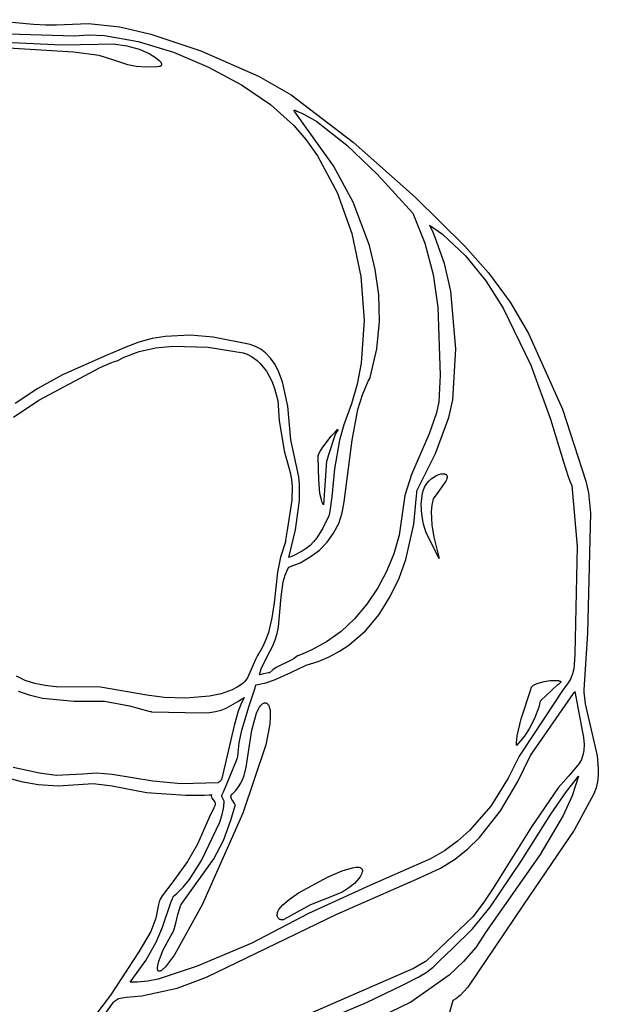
# Model space of a CAD drawing. Extents: x -74.1 to 10.8, y -36.7 to 44.6.
# Tile 80 of 199: x -59 to -56.6, y 13 to 17. Entities that reach past the tile are written whole.
import ezdxf

# ---------------------------------------------------------------- set-up
doc = ezdxf.new("R2010")
doc.units = 0

msp = doc.modelspace()

# ---------------------------------------------------------------- linework, layer by layer
at = {"layer": 'Layer 1', "color": 7, "linetype": 'CONTINUOUS'}
for p, q in [((-59.103985, 16.99981), (-58.902987, 16.98109)), ((-58.902987, 16.98109), (-58.853428, 16.978946)), ((-58.853428, 16.978946), (-58.809298, 16.97943)), ((-58.809298, 16.97943), (-58.67961, 16.984697)), ((-58.67961, 16.984697), (-58.552843, 16.970474)), ((-58.552843, 16.970474), (-58.426883, 16.940911)), ((-59.055485, 16.943676), (-58.738561, 16.933856)), ((-58.738561, 16.933856), (-58.679069, 16.937823)), ((-58.679069, 16.937823), (-58.61526, 16.935128)), ((-58.61526, 16.935128), (-58.478374, 16.911825)), ((-58.478374, 16.911825), (-58.335273, 16.8681)), ((-58.426883, 16.940911), (-58.224707, 16.874205)), ((-58.335273, 16.8681), (-58.193326, 16.808102)), ((-58.224707, 16.874205), (-57.991568, 16.771674)), ((-58.193326, 16.808102), (-58.059904, 16.735983)), ((-57.991568, 16.771674), (-57.859066, 16.695922)), ((-58.059904, 16.735983), (-57.942375, 16.655891)), ((-57.859066, 16.695922), (-57.607242, 16.503616)), ((-57.942375, 16.655891), (-57.848109, 16.571979)), ((-57.846582, 16.63248), (-57.846574, 16.632808)), ((-57.84654, 16.632107), (-57.846582, 16.63248)), ((-57.846574, 16.632808), (-57.846551, 16.632954)), ((-57.846551, 16.632954), (-57.846515, 16.633089)), ((-57.846449, 16.631688), (-57.84654, 16.632107)), ((-57.846515, 16.633089), (-57.846467, 16.633213)), ((-57.846467, 16.633213), (-57.846406, 16.633325)), ((-57.84612, 16.630714), (-57.846449, 16.631688)), ((-57.846406, 16.633325), (-57.846332, 16.633425)), ((-57.846332, 16.633425), (-57.846245, 16.633514)), ((-57.846245, 16.633514), (-57.846145, 16.633591)), ((-57.846145, 16.633591), (-57.846032, 16.633657)), ((-57.844892, 16.628222), (-57.84612, 16.630714)), ((-57.846032, 16.633657), (-57.845906, 16.633711)), ((-57.845906, 16.633711), (-57.845767, 16.633753)), ((-57.845767, 16.633753), (-57.845615, 16.633784)), ((-57.845615, 16.633784), (-57.845271, 16.63381)), ((-57.845271, 16.63381), (-57.844873, 16.633789)), ((-57.840262, 16.621103), (-57.844892, 16.628222)), ((-57.844873, 16.633789), (-57.843914, 16.633607)), ((-57.843914, 16.633607), (-57.842735, 16.633235)), ((-57.842735, 16.633235), (-57.839701, 16.63192)), ((-57.839701, 16.63192), (-57.835694, 16.629839)), ((-57.835694, 16.629839), (-57.809904, 16.618854)), ((-57.823183, 16.598568), (-57.840262, 16.621103)), ((-57.687561, 16.408308), (-57.823183, 16.598568)), ((-57.809904, 16.618854), (-57.754284, 16.586849)), ((-57.848109, 16.571979), (-57.799541, 16.515198)), ((-57.754284, 16.586849), (-57.632855, 16.491892)), ((-57.799541, 16.515198), (-57.75237, 16.448626)), ((-57.632855, 16.491892), (-57.509214, 16.373172)), ((-57.607242, 16.503616), (-57.355434, 16.281253)), ((-57.75237, 16.448626), (-57.672501, 16.299531)), ((-57.607551, 16.26113), (-57.687561, 16.408308)), ((-57.509214, 16.373172), (-57.365982, 16.215935)), ((-57.672501, 16.299531), (-57.613256, 16.134519)), ((-57.355434, 16.281253), (-57.156075, 16.084598)), ((-57.540886, 16.085365), (-57.607551, 16.26113)), ((-57.365982, 16.215935), (-57.316321, 16.095269)), ((-57.297471, 16.168214), (-57.297469, 16.168266)), ((-57.297422, 16.168116), (-57.297471, 16.168214)), ((-57.297469, 16.168266), (-57.245734, 16.130615)), ((-57.297326, 16.167919), (-57.297422, 16.168116)), ((-57.296553, 16.166344), (-57.297326, 16.167919)), ((-57.295018, 16.16319), (-57.296553, 16.166344)), ((-57.291985, 16.156863), (-57.295018, 16.16319)), ((-57.286066, 16.144135), (-57.291985, 16.156863)), ((-57.613256, 16.134519), (-57.576228, 15.960012)), ((-57.274816, 16.118391), (-57.286066, 16.144135)), ((-57.237417, 16.011857), (-57.274816, 16.118391)), ((-57.245734, 16.130615), (-57.151805, 16.042852)), ((-57.517592, 15.988195), (-57.540886, 16.085365)), ((-57.316321, 16.095269), (-57.283453, 15.967981)), ((-57.156075, 16.084598), (-57.058764, 15.974288)), ((-57.151805, 16.042852), (-57.069841, 15.94188)), ((-57.21158, 15.900361), (-57.237417, 16.011857)), ((-57.576228, 15.960012), (-57.563007, 15.782435)), ((-57.503673, 15.885598), (-57.517592, 15.988195)), ((-57.283453, 15.967981), (-57.26425, 15.835503)), ((-57.058764, 15.974288), (-56.971526, 15.855233)), ((-57.069841, 15.94188), (-56.998935, 15.831786)), ((-57.501145, 15.778146), (-57.503673, 15.885598)), ((-57.191393, 15.666385), (-57.21158, 15.900361)), ((-57.26425, 15.835503), (-57.254324, 15.560715)), ((-56.998935, 15.831786), (-56.886664, 15.600575)), ((-56.971526, 15.855233), (-56.896055, 15.72956)), ((-57.563007, 15.782435), (-57.575186, 15.608211)), ((-57.51202, 15.666413), (-57.501145, 15.778146)), ((-58.369869, 15.717075), (-58.422337, 15.708076)), ((-58.268354, 15.722236), (-58.369869, 15.717075)), ((-58.17406, 15.714616), (-58.268354, 15.722236)), ((-58.025203, 15.683842), (-58.17406, 15.714616)), ((-56.896055, 15.72956), (-56.75849, 15.422715)), ((-58.528701, 15.67399), (-58.557567, 15.660944)), ((-58.475414, 15.693931), (-58.528701, 15.67399)), ((-58.422337, 15.708076), (-58.475414, 15.693931)), ((-58.408186, 15.670344), (-58.338712, 15.677345)), ((-58.338712, 15.677345), (-58.194749, 15.672986)), ((-58.194749, 15.672986), (-58.052683, 15.650472)), ((-58.002945, 15.676303), (-58.025203, 15.683842)), ((-57.981476, 15.665068), (-58.002945, 15.676303)), ((-58.608183, 15.640325), (-58.785063, 15.561136)), ((-58.557567, 15.660944), (-58.608183, 15.640325)), ((-58.564229, 15.618444), (-58.535681, 15.633229)), ((-58.535681, 15.633229), (-58.474272, 15.655955)), ((-58.474272, 15.655955), (-58.408186, 15.670344)), ((-58.052683, 15.650472), (-58.051892, 15.650305)), ((-58.051873, 15.650301), (-58.051812, 15.650289)), ((-58.051812, 15.650289), (-58.051566, 15.650237)), ((-58.051566, 15.650237), (-58.049016, 15.649594)), ((-58.049016, 15.649594), (-58.037362, 15.645447)), ((-58.037362, 15.645447), (-58.01896, 15.635907)), ((-58.01896, 15.635907), (-57.9962, 15.619078)), ((-57.961027, 15.649568), (-57.981476, 15.665068)), ((-57.941827, 15.629235), (-57.961027, 15.649568)), ((-57.538311, 15.550973), (-57.51202, 15.666413)), ((-57.203483, 15.460515), (-57.191393, 15.666385)), ((-58.881834, 15.459302), (-58.632957, 15.591331)), ((-58.632957, 15.591331), (-58.589882, 15.609918)), ((-58.589882, 15.609918), (-58.574701, 15.615546)), ((-58.574701, 15.615546), (-58.564602, 15.618367)), ((-58.564602, 15.618367), (-58.564376, 15.618407)), ((-58.564376, 15.618407), (-58.564264, 15.618426)), ((-57.9962, 15.619078), (-57.983932, 15.607337)), ((-57.983932, 15.607337), (-57.97147, 15.593062)), ((-57.97147, 15.593062), (-57.959114, 15.576018)), ((-57.924107, 15.6035), (-57.941827, 15.629235)), ((-57.908097, 15.571794), (-57.924107, 15.6035)), ((-57.575186, 15.608211), (-57.591298, 15.524363)), ((-56.886664, 15.600575), (-56.80773, 15.381916)), ((-58.785063, 15.561136), (-58.885491, 15.506855)), ((-57.959114, 15.576018), (-57.947161, 15.555965)), ((-57.947161, 15.555965), (-57.93591, 15.532669)), ((-57.894027, 15.533548), (-57.908097, 15.571794)), ((-57.538415, 15.550731), (-57.538359, 15.550834)), ((-57.538359, 15.550834), (-57.538311, 15.550973)), ((-57.254324, 15.560715), (-57.260136, 15.451729)), ((-57.93591, 15.532669), (-57.92566, 15.50589)), ((-57.872628, 15.435161), (-57.894027, 15.533548)), ((-57.591298, 15.524363), (-57.614357, 15.443761)), ((-57.569671, 15.480426), (-57.546006, 15.536169)), ((-57.546006, 15.536169), (-57.539086, 15.549495)), ((-57.539086, 15.549495), (-57.538639, 15.550319)), ((-57.538639, 15.550319), (-57.538415, 15.550731)), ((-58.885491, 15.506855), (-58.976688, 15.445643)), ((-57.92566, 15.50589), (-57.912585, 15.457592)), ((-57.587787, 15.421413), (-57.569671, 15.480426)), ((-58.983989, 15.389542), (-58.881834, 15.459302)), ((-57.912585, 15.457592), (-57.907111, 15.377055)), ((-57.859732, 15.298224), (-57.872628, 15.435161)), ((-57.614357, 15.443761), (-57.645714, 15.358941)), ((-57.260136, 15.451729), (-57.26977, 15.407208)), ((-57.219351, 15.388228), (-57.203483, 15.460515)), ((-57.612024, 15.296959), (-57.587787, 15.421413)), ((-57.26977, 15.407208), (-57.299452, 15.322461)), ((-56.75849, 15.422715), (-56.664127, 15.130507)), ((-57.907111, 15.377055), (-57.886912, 15.253688)), ((-57.645714, 15.358941), (-57.663084, 15.297232)), ((-57.274117, 15.243032), (-57.219351, 15.388228)), ((-56.80773, 15.381916), (-56.754991, 15.2089)), ((-57.299452, 15.322461), (-57.371538, 15.158384)), ((-57.827043, 15.147964), (-57.859732, 15.298224)), ((-57.663084, 15.297232), (-57.68232, 15.180471)), ((-57.644183, 15.047858), (-57.612024, 15.296959)), ((-57.886912, 15.253688), (-57.863006, 15.166142)), ((-57.349698, 15.091968), (-57.274117, 15.243032)), ((-56.754991, 15.2089), (-56.736094, 15.149392)), ((-57.863006, 15.166142), (-57.857237, 15.137131)), ((-57.68232, 15.180471), (-57.694221, 15.06708)), ((-57.371538, 15.158384), (-57.397413, 15.072331)), ((-57.857237, 15.137131), (-57.854402, 15.109117)), ((-57.824528, 15.117262), (-57.827043, 15.147964)), ((-57.824823, 15.053038), (-57.824528, 15.117262)), ((-56.736094, 15.149392), (-56.72812, 15.12816)), ((-56.72812, 15.12816), (-56.720978, 15.113285)), ((-56.720978, 15.113285), (-56.699913, 14.866971)), ((-56.664127, 15.130507), (-56.653409, 15.083663)), ((-57.854402, 15.109117), (-57.855727, 15.054526)), ((-57.397413, 15.072331), (-57.421153, 14.912455)), ((-57.35023, 15.071024), (-57.349885, 15.082331)), ((-57.349885, 15.082331), (-57.349784, 15.087689)), ((-57.349784, 15.087689), (-57.34975, 15.090291)), ((-57.34975, 15.090291), (-57.349737, 15.091573)), ((-57.349737, 15.091573), (-57.349734, 15.091892)), ((-57.349734, 15.091892), (-57.349698, 15.091968)), ((-56.653409, 15.083663), (-56.645924, 15.00234)), ((-57.855727, 15.054526), (-57.873709, 14.940226)), ((-57.841141, 14.933575), (-57.824823, 15.053038)), ((-57.694221, 15.06708), (-57.702424, 15.009581)), ((-57.651696, 15.002741), (-57.644183, 15.047858)), ((-57.361674, 14.956654), (-57.35023, 15.071024)), ((-57.705048, 14.994983), (-57.705749, 14.991316)), ((-57.702424, 15.009581), (-57.705048, 14.994983)), ((-57.665894, 14.960207), (-57.651696, 15.002741)), ((-56.645924, 15.00234), (-56.657469, 14.515477)), ((-57.706009, 14.990039), (-57.73001, 14.940173)), ((-57.705986, 14.990094), (-57.706009, 14.990039)), ((-57.705971, 14.990169), (-57.705986, 14.990094)), ((-57.705927, 14.990398), (-57.705971, 14.990169)), ((-57.705749, 14.991316), (-57.705927, 14.990398)), ((-57.686351, 14.920667), (-57.665894, 14.960207)), ((-57.394472, 14.814097), (-57.361674, 14.956654)), ((-57.873709, 14.940226), (-57.878764, 14.908321)), ((-57.867717, 14.822473), (-57.841141, 14.933575)), ((-57.73001, 14.940173), (-57.754884, 14.900987)), ((-57.712646, 14.884535), (-57.686351, 14.920667)), ((-57.881899, 14.885004), (-57.902465, 14.82378)), ((-57.881888, 14.885053), (-57.881899, 14.885004)), ((-57.881871, 14.885187), (-57.881888, 14.885053)), ((-57.881606, 14.887335), (-57.881871, 14.885187)), ((-57.881064, 14.891602), (-57.881606, 14.887335)), ((-57.878764, 14.908321), (-57.881064, 14.891602)), ((-57.768128, 14.884824), (-57.782166, 14.870639)), ((-57.754884, 14.900987), (-57.768128, 14.884824)), ((-57.744353, 14.852221), (-57.712646, 14.884535)), ((-57.421153, 14.912455), (-57.442847, 14.837312)), ((-57.813396, 14.847282), (-57.850109, 14.829073)), ((-57.797192, 14.858202), (-57.813396, 14.847282)), ((-57.782166, 14.870639), (-57.797192, 14.858202)), ((-57.781049, 14.824138), (-57.744353, 14.852221)), ((-57.442847, 14.837312), (-57.471615, 14.765765)), ((-56.699913, 14.866971), (-56.708443, 14.432041)), ((-57.902465, 14.82378), (-57.914665, 14.762042)), ((-57.867715, 14.782315), (-57.822311, 14.800699)), ((-57.867614, 14.822488), (-57.867698, 14.822459)), ((-57.866942, 14.822723), (-57.867614, 14.822488)), ((-57.865604, 14.823195), (-57.866942, 14.822723)), ((-57.860324, 14.825109), (-57.865604, 14.823195)), ((-57.850109, 14.829073), (-57.860324, 14.825109)), ((-57.822311, 14.800699), (-57.781049, 14.824138)), ((-57.421489, 14.73857), (-57.394472, 14.814097)), ((-57.914665, 14.762042), (-57.928119, 14.63877)), ((-57.882671, 14.750259), (-57.871508, 14.775741)), ((-57.871508, 14.775741), (-57.868083, 14.781719)), ((-57.868083, 14.781719), (-57.86786, 14.782087)), ((-57.86786, 14.782087), (-57.867748, 14.782271)), ((-57.471615, 14.765765), (-57.507316, 14.698467)), ((-57.898854, 14.663101), (-57.890398, 14.72265)), ((-57.890398, 14.72265), (-57.882671, 14.750259)), ((-57.456977, 14.663582), (-57.421489, 14.73857)), ((-57.507316, 14.698467), (-57.55174, 14.632903)), ((-57.928119, 14.63877), (-57.936444, 14.578112)), ((-57.910505, 14.541213), (-57.898854, 14.663101)), ((-57.50198, 14.59166), (-57.456977, 14.663582)), ((-57.55174, 14.632903), (-57.602331, 14.572932)), ((-57.936444, 14.578112), (-57.95055, 14.518688)), ((-57.602331, 14.572932), (-57.656616, 14.522309)), ((-57.557541, 14.525333), (-57.50198, 14.59166)), ((-57.95055, 14.518688), (-57.960877, 14.489576)), ((-57.923002, 14.489065), (-57.914991, 14.514432)), ((-57.914991, 14.514432), (-57.910505, 14.541213)), ((-57.656616, 14.522309), (-57.714939, 14.480323)), ((-57.624706, 14.46713), (-57.557541, 14.525333)), ((-56.657469, 14.515477), (-56.669714, 14.327676)), ((-57.960877, 14.489576), (-57.973974, 14.460936)), ((-57.9335, 14.464759), (-57.923002, 14.489065)), ((-57.714939, 14.480323), (-57.777641, 14.446262)), ((-57.973974, 14.460936), (-57.990286, 14.432824)), ((-57.957804, 14.417905), (-57.9335, 14.464759)), ((-57.777641, 14.446262), (-57.810742, 14.431982)), ((-57.704517, 14.419579), (-57.662965, 14.441865)), ((-57.662965, 14.441865), (-57.624706, 14.46713)), ((-58.003369, 14.409401), (-58.035868, 14.335025)), ((-57.995235, 14.425262), (-58.003369, 14.409401)), ((-57.990885, 14.431931), (-57.995235, 14.425262)), ((-57.990286, 14.432824), (-57.990885, 14.431931)), ((-57.979595, 14.371033), (-57.957804, 14.417905)), ((-57.860829, 14.404686), (-57.919547, 14.376114)), ((-57.846696, 14.413176), (-57.860829, 14.404686)), ((-57.833492, 14.423414), (-57.846696, 14.413176)), ((-57.833396, 14.423451), (-57.833464, 14.423427)), ((-57.833126, 14.423547), (-57.833396, 14.423451)), ((-57.832048, 14.423933), (-57.833126, 14.423547)), ((-57.827748, 14.42549), (-57.832048, 14.423933)), ((-57.810742, 14.431982), (-57.827748, 14.42549)), ((-57.798019, 14.385208), (-57.749491, 14.400588)), ((-57.749491, 14.400588), (-57.704517, 14.419579)), ((-56.708443, 14.432041), (-56.711453, 14.387462)), ((-57.986954, 14.346703), (-57.979595, 14.371033)), ((-57.947155, 14.354878), (-57.950132, 14.354265)), ((-57.946883, 14.354934), (-57.947155, 14.354878)), ((-57.946828, 14.354945), (-57.946883, 14.354934)), ((-57.946767, 14.355004), (-57.946811, 14.354957)), ((-57.946679, 14.355099), (-57.946767, 14.355004)), ((-57.94525, 14.356599), (-57.946679, 14.355099)), ((-57.932999, 14.367296), (-57.94525, 14.356599)), ((-57.919547, 14.376114), (-57.932999, 14.367296)), ((-57.925934, 14.326391), (-57.860415, 14.35632)), ((-57.860415, 14.35632), (-57.82651, 14.372759)), ((-57.82651, 14.372759), (-57.808437, 14.380944)), ((-57.808437, 14.380944), (-57.798019, 14.385208)), ((-56.713032, 14.370758), (-56.717863, 14.350629)), ((-56.711453, 14.387462), (-56.713032, 14.370758)), ((-58.936226, 14.324056), (-58.971592, 14.341558)), ((-58.897425, 14.311338), (-58.936226, 14.324056)), ((-58.046028, 14.319896), (-58.051695, 14.313703)), ((-58.035868, 14.335025), (-58.046028, 14.319896)), ((-58.001103, 14.306549), (-57.961359, 14.314747)), ((-57.986886, 14.346698), (-57.986948, 14.346685)), ((-57.986116, 14.346857), (-57.986886, 14.346698)), ((-57.976627, 14.34881), (-57.986116, 14.346857)), ((-57.950132, 14.354265), (-57.976627, 14.34881)), ((-57.961359, 14.314747), (-57.925934, 14.326391)), ((-56.735551, 14.314963), (-56.759518, 14.282763)), ((-56.725591, 14.332164), (-56.735551, 14.314963)), ((-56.717863, 14.350629), (-56.725591, 14.332164)), ((-56.669714, 14.327676), (-56.672851, 14.285825)), ((-58.965241, 14.28052), (-58.919999, 14.265215)), ((-58.856059, 14.302942), (-58.897425, 14.311338)), ((-58.813, 14.298405), (-58.856059, 14.302942)), ((-58.809175, 14.298359), (-58.813, 14.298405)), ((-58.631942, 14.296984), (-58.809175, 14.298359)), ((-58.443417, 14.26396), (-58.631942, 14.296984)), ((-58.097937, 14.285977), (-58.142361, 14.270041)), ((-58.077304, 14.296354), (-58.097937, 14.285977)), ((-58.058005, 14.308502), (-58.077304, 14.296354)), ((-58.051695, 14.313703), (-58.058005, 14.308502)), ((-58.012673, 14.270065), (-58.004798, 14.294557)), ((-58.004798, 14.294557), (-58.002898, 14.300704)), ((-58.002898, 14.300704), (-58.001961, 14.303782)), ((-58.001961, 14.303782), (-58.001496, 14.305322)), ((-58.001496, 14.305322), (-58.001264, 14.306093)), ((-58.001264, 14.306093), (-58.001148, 14.306478)), ((-58.001148, 14.306478), (-58.001134, 14.306526)), ((-56.759518, 14.282763), (-56.832343, 14.17287)), ((-56.714374, 14.27126), (-56.711178, 14.275296)), ((-56.711178, 14.275296), (-56.709581, 14.277302)), ((-56.709581, 14.277302), (-56.708782, 14.278302)), ((-56.708782, 14.278302), (-56.708583, 14.278551)), ((-56.708583, 14.278551), (-56.708483, 14.278676)), ((-56.708483, 14.278676), (-56.708433, 14.278738)), ((-56.708412, 14.278765), (-56.708383, 14.27864)), ((-56.708383, 14.27864), (-56.673287, 14.092902)), ((-56.672851, 14.285825), (-56.672804, 14.276435)), ((-56.672804, 14.276435), (-56.666438, 14.229147)), ((-58.919999, 14.265215), (-58.865763, 14.252752)), ((-58.865763, 14.252752), (-58.738561, 14.239738)), ((-58.738561, 14.239738), (-58.615371, 14.239827)), ((-58.615371, 14.239827), (-58.514218, 14.22078)), ((-58.372919, 14.254419), (-58.443417, 14.26396)), ((-58.285743, 14.251831), (-58.372919, 14.254419)), ((-58.189592, 14.2597), (-58.285743, 14.251831)), ((-58.142361, 14.270041), (-58.189592, 14.2597)), ((-58.121953, 14.212248), (-58.074171, 14.238957)), ((-58.074171, 14.238957), (-58.059561, 14.247858)), ((-58.04843, 14.254648), (-58.062836, 14.226994)), ((-58.059561, 14.247858), (-58.051684, 14.252673)), ((-58.051684, 14.252673), (-58.049649, 14.253916)), ((-58.049649, 14.253916), (-58.048622, 14.254543)), ((-58.048622, 14.254543), (-58.048493, 14.254622)), ((-58.048493, 14.254622), (-58.048429, 14.254661)), ((-58.029097, 14.221292), (-58.012673, 14.270065)), ((-56.888747, 14.020069), (-56.714374, 14.27126)), ((-58.514218, 14.22078), (-58.435056, 14.20011)), ((-58.435056, 14.20011), (-58.429295, 14.19851)), ((-58.429295, 14.19851), (-58.426375, 14.197695)), ((-58.426375, 14.197695), (-58.424906, 14.197284)), ((-58.424906, 14.197284), (-58.424814, 14.197258)), ((-58.424814, 14.197258), (-58.424753, 14.197241)), ((-58.424753, 14.197241), (-58.424682, 14.197236)), ((-58.424682, 14.197236), (-58.218759, 14.19215)), ((-58.189365, 14.193911), (-58.164776, 14.197608)), ((-58.164776, 14.197608), (-58.142977, 14.2036)), ((-58.142977, 14.2036), (-58.121953, 14.212248)), ((-58.074002, 14.198905), (-58.089196, 14.141898)), ((-58.062836, 14.226994), (-58.074002, 14.198905)), ((-58.059016, 14.122363), (-58.029097, 14.221292)), ((-56.666438, 14.229147), (-56.618298, 14.018926)), ((-58.218759, 14.19215), (-58.189365, 14.193911)), ((-56.832343, 14.17287), (-56.934733, 14.016742)), ((-58.089196, 14.141898), (-58.13525, 13.944232)), ((-58.069298, 14.070937), (-58.059016, 14.122363)), ((-56.673287, 14.092902), (-56.671453, 14.064454)), ((-58.074319, 14.017356), (-58.069298, 14.070937)), ((-56.672366, 14.040881), (-56.676012, 14.021023)), ((-56.671453, 14.064454), (-56.672366, 14.040881)), ((-58.131975, 13.87581), (-58.080422, 14.00008)), ((-58.080422, 14.00008), (-58.076, 14.012292)), ((-58.076, 14.012292), (-58.075098, 14.014943)), ((-58.075098, 14.014943), (-58.07468, 14.016203)), ((-58.07468, 14.016203), (-58.07448, 14.016815)), ((-58.07448, 14.016815), (-58.074382, 14.017117)), ((-58.074382, 14.017117), (-58.074333, 14.017267)), ((-58.074321, 14.017304), (-58.074319, 14.017356)), ((-56.934733, 14.016742), (-56.979149, 13.92778)), ((-56.940361, 13.91496), (-56.888747, 14.020069)), ((-56.682377, 14.00372), (-56.691445, 13.987812)), ((-56.676012, 14.021023), (-56.682377, 14.00372)), ((-56.618298, 14.018926), (-56.613702, 13.965651)), ((-58.878299, 13.948242), (-58.985851, 13.97147)), ((-56.703202, 13.972139), (-56.734727, 13.93686)), ((-56.691445, 13.987812), (-56.703202, 13.972139)), ((-56.613702, 13.965651), (-56.614321, 13.939531)), ((-59.015809, 13.932008), (-58.952643, 13.914831)), ((-58.8115, 13.939114), (-58.878299, 13.948242)), ((-58.702548, 13.94495), (-58.8115, 13.939114)), ((-58.646142, 13.948049), (-58.702548, 13.94495)), ((-58.584635, 13.943198), (-58.646142, 13.948049)), ((-58.419649, 13.916712), (-58.584635, 13.943198)), ((-58.304487, 13.905468), (-58.419649, 13.916712)), ((-58.144454, 13.917203), (-58.147451, 13.914248)), ((-58.142209, 13.920346), (-58.144454, 13.917203)), ((-58.140548, 13.923696), (-58.142209, 13.920346)), ((-58.139308, 13.927272), (-58.140548, 13.923696)), ((-58.13525, 13.944232), (-58.139308, 13.927272)), ((-56.979149, 13.92778), (-57.048926, 13.81487)), ((-56.734727, 13.93686), (-56.776836, 13.888602)), ((-56.742203, 13.874605), (-56.707771, 13.919272)), ((-56.694245, 13.935836), (-56.719925, 13.856146)), ((-56.707771, 13.919272), (-56.69887, 13.93024)), ((-56.69887, 13.93024), (-56.694372, 13.935692)), ((-56.694372, 13.935692), (-56.694301, 13.935777)), ((-56.694301, 13.935777), (-56.694245, 13.935836)), ((-56.614321, 13.939531), (-56.617324, 13.913908)), ((-58.952643, 13.914831), (-58.883902, 13.902628)), ((-58.883902, 13.902628), (-58.803173, 13.896753)), ((-58.803173, 13.896753), (-58.661582, 13.907155)), ((-58.661582, 13.907155), (-58.584741, 13.896855)), ((-58.584741, 13.896855), (-58.445258, 13.870106)), ((-58.154762, 13.909595), (-58.304487, 13.905468)), ((-58.154669, 13.909631), (-58.15471, 13.90961)), ((-58.154346, 13.909794), (-58.154669, 13.909631)), ((-58.153714, 13.910123), (-58.154346, 13.909794)), ((-58.151363, 13.91146), (-58.153714, 13.910123)), ((-58.147451, 13.914248), (-58.151363, 13.91146)), ((-57.009948, 13.795752), (-56.940361, 13.91496)), ((-56.776836, 13.888602), (-56.884037, 13.730616)), ((-56.623036, 13.888894), (-56.631786, 13.864604)), ((-56.617324, 13.913908), (-56.623036, 13.888894)), ((-58.445258, 13.870106), (-58.285713, 13.858883)), ((-58.285713, 13.858883), (-58.209971, 13.859341)), ((-58.209971, 13.859341), (-58.190831, 13.860801)), ((-58.190831, 13.860801), (-58.185778, 13.861178)), ((-58.185778, 13.861178), (-58.183201, 13.861366)), ((-58.183201, 13.861366), (-58.181899, 13.86146)), ((-58.182182, 13.858484), (-58.182194, 13.855717)), ((-58.182194, 13.855717), (-58.181839, 13.853144)), ((-58.181754, 13.861469), (-58.182182, 13.858484)), ((-58.181899, 13.86146), (-58.181817, 13.861466)), ((-58.181839, 13.853144), (-58.181168, 13.85074)), ((-58.181817, 13.861466), (-58.181777, 13.861469)), ((-58.181168, 13.85074), (-58.180229, 13.848483)), ((-58.180229, 13.848483), (-58.179075, 13.846348)), ((-58.179075, 13.846348), (-58.176314, 13.842353)), ((-58.176314, 13.842353), (-58.170388, 13.8348)), ((-58.139318, 13.857078), (-58.139306, 13.8581)), ((-58.139216, 13.855141), (-58.139318, 13.857078)), ((-58.139306, 13.8581), (-58.139284, 13.858626)), ((-58.139284, 13.858626), (-58.139268, 13.858892)), ((-58.139268, 13.858892), (-58.13926, 13.859027)), ((-58.13926, 13.859027), (-58.139255, 13.859094)), ((-58.139253, 13.859111), (-58.131975, 13.87581)), ((-58.138578, 13.851649), (-58.139216, 13.855141)), ((-58.137486, 13.84857), (-58.138578, 13.851649)), ((-58.134537, 13.843179), (-58.137486, 13.84857)), ((-58.131565, 13.838034), (-58.134537, 13.843179)), ((-58.130444, 13.835263), (-58.131565, 13.838034)), ((-56.806514, 13.7822), (-56.742203, 13.874605)), ((-56.719925, 13.856146), (-56.755811, 13.776547)), ((-56.631786, 13.864604), (-56.711156, 13.717595)), ((-58.172559, 13.808071), (-58.190706, 13.768497)), ((-58.169675, 13.813043), (-58.172559, 13.808071)), ((-58.170388, 13.8348), (-58.168021, 13.830865)), ((-58.168093, 13.816163), (-58.169675, 13.813043)), ((-58.167042, 13.819053), (-58.168093, 13.816163)), ((-58.168021, 13.830865), (-58.167161, 13.828775)), ((-58.167161, 13.828775), (-58.166583, 13.826573)), ((-58.166474, 13.821735), (-58.167042, 13.819053)), ((-58.166583, 13.826573), (-58.166337, 13.824234)), ((-58.166337, 13.824234), (-58.166474, 13.821735)), ((-58.138132, 13.781298), (-58.132189, 13.805913)), ((-58.132189, 13.805913), (-58.13097, 13.815363)), ((-58.130984, 13.822457), (-58.130989, 13.822506)), ((-58.130988, 13.82252), (-58.129905, 13.826814)), ((-58.130965, 13.822262), (-58.130984, 13.822457)), ((-58.13097, 13.815363), (-58.130827, 13.819289)), ((-58.13093, 13.821864), (-58.130965, 13.822262)), ((-58.130875, 13.821042), (-58.13093, 13.821864)), ((-58.130827, 13.819289), (-58.130875, 13.821042)), ((-58.13004, 13.833776), (-58.130444, 13.835263)), ((-58.129766, 13.832202), (-58.13004, 13.833776)), ((-58.129905, 13.826814), (-58.12968, 13.828735)), ((-58.129639, 13.830527), (-58.129766, 13.832202)), ((-58.12968, 13.828735), (-58.129639, 13.830527)), ((-57.048926, 13.81487), (-57.135415, 13.715759)), ((-58.190706, 13.768497), (-58.23858, 13.661233)), ((-58.148328, 13.750354), (-58.138132, 13.781298)), ((-57.095151, 13.688326), (-57.009948, 13.795752)), ((-56.926216, 13.59155), (-56.806514, 13.7822)), ((-56.755811, 13.776547), (-56.849372, 13.618741)), ((-58.221525, 13.594257), (-58.148328, 13.750354)), ((-56.884037, 13.730616), (-57.040028, 13.483359)), ((-56.711156, 13.717595), (-56.918242, 13.413777)), ((-57.135415, 13.715759), (-57.184594, 13.672623)), ((-57.143835, 13.641004), (-57.095151, 13.688326)), ((-58.23858, 13.661233), (-58.279399, 13.590996)), ((-57.184594, 13.672623), (-57.237554, 13.63443)), ((-57.196696, 13.598998), (-57.143835, 13.641004)), ((-57.29416, 13.601679), (-57.540368, 13.493494)), ((-57.237554, 13.63443), (-57.29416, 13.601679)), ((-57.253825, 13.563095), (-57.196696, 13.598998)), ((-56.849372, 13.618741), (-57.068482, 13.306604)), ((-58.279399, 13.590996), (-58.338866, 13.507991)), ((-58.270489, 13.5185), (-58.221525, 13.594257)), ((-57.341589, 13.522619), (-57.253825, 13.563095)), ((-57.051725, 13.405378), (-56.926216, 13.59155)), ((-58.296292, 13.486615), (-58.270489, 13.5185)), ((-57.673575, 13.377199), (-57.341589, 13.522619)), ((-58.338866, 13.507991), (-58.381874, 13.452156)), ((-58.322301, 13.460791), (-58.296292, 13.486615)), ((-57.540368, 13.493494), (-57.787914, 13.380057)), ((-57.040028, 13.483359), (-57.080494, 13.421586)), ((-58.389614, 13.438493), (-58.394105, 13.427239)), ((-58.381874, 13.452156), (-58.389614, 13.438493)), ((-58.34794, 13.421116), (-58.339781, 13.441211)), ((-58.339781, 13.441211), (-58.337506, 13.446065)), ((-58.337506, 13.446065), (-58.336324, 13.44847)), ((-58.336324, 13.44847), (-58.335721, 13.449667)), ((-58.335721, 13.449667), (-58.335417, 13.450264)), ((-58.335417, 13.450264), (-58.335264, 13.450562)), ((-58.335264, 13.450562), (-58.335245, 13.450599)), ((-58.335245, 13.450599), (-58.335225, 13.450636)), ((-58.335225, 13.450636), (-58.322301, 13.460791)), ((-58.396453, 13.417098), (-58.406515, 13.361664)), ((-58.394105, 13.427239), (-58.396453, 13.417098)), ((-58.379445, 13.324939), (-58.34794, 13.421116)), ((-56.918242, 13.413777), (-57.142708, 13.081676)), ((-57.123295, 13.318571), (-57.051725, 13.405378)), ((-57.080494, 13.421586), (-57.122374, 13.367134)), ((-58.406515, 13.361664), (-58.427426, 13.306841)), ((-58.201678, 13.121912), (-57.673575, 13.377199)), ((-57.787914, 13.380057), (-58.018037, 13.259617)), ((-57.122374, 13.367134), (-57.255536, 13.240049)), ((-58.405692, 13.263443), (-58.379445, 13.324939)), ((-57.204282, 13.238404), (-57.123295, 13.318571)), ((-58.427426, 13.306841), (-58.47595, 13.225023)), ((-57.068482, 13.306604), (-57.110205, 13.243079)), ((-58.44745, 13.190013), (-58.405692, 13.263443)), ((-58.018037, 13.259617), (-58.238969, 13.167145)), ((-57.255536, 13.240049), (-57.288723, 13.209188)), ((-57.257544, 13.188861), (-57.204282, 13.238404)), ((-57.110205, 13.243079), (-57.159653, 13.185117)), ((-58.47595, 13.225023), (-58.590774, 13.049568)), ((-57.288723, 13.209188), (-57.306607, 13.192228)), ((-58.511104, 13.102403), (-58.44745, 13.190013)), ((-58.238969, 13.167145), (-58.397648, 13.113575)), ((-57.314501, 13.185366), (-57.362333, 13.157983)), ((-57.311253, 13.187777), (-57.314501, 13.185366)), ((-57.311633, 13.14169), (-57.283469, 13.163239)), ((-57.306607, 13.192228), (-57.311253, 13.187777)), ((-57.283469, 13.163239), (-57.257544, 13.188861)), ((-57.159653, 13.185117), (-57.218797, 13.13043)), ((-58.321299, 13.077915), (-58.201678, 13.121912)), ((-57.362333, 13.157983), (-57.824401, 12.956671)), ((-57.404709, 13.091889), (-57.341553, 13.123255)), ((-57.218797, 13.13043), (-57.374051, 13.021732)), ((-57.341553, 13.123255), (-57.311633, 13.14169)), ((-58.511014, 13.102362), (-58.511097, 13.102366)), ((-58.510345, 13.102326), (-58.511014, 13.102362)), ((-58.507672, 13.102196), (-58.510345, 13.102326)), ((-58.502332, 13.102002), (-58.507672, 13.102196)), ((-58.481073, 13.102055), (-58.502332, 13.102002)), ((-58.439034, 13.105783), (-58.481073, 13.102055)), ((-58.397648, 13.113575), (-58.439034, 13.105783)), ((-57.552747, 13.019331), (-57.404709, 13.091889)), ((-57.142708, 13.081676), (-57.1742, 13.048616)), ((-58.590774, 13.049568), (-58.720558, 12.878535)), ((-58.556826, 13.03563), (-58.54356, 13.039051)), ((-58.54356, 13.039051), (-58.526178, 13.04144)), ((-58.526178, 13.04144), (-58.463321, 13.046566)), ((-58.463321, 13.046566), (-58.321299, 13.077915)), ((-57.1742, 13.048616), (-57.191595, 13.035184)), ((-58.720183, 12.827402), (-58.578311, 13.020913)), ((-58.578311, 13.020913), (-58.574867, 13.024686)), ((-58.574867, 13.024686), (-58.571117, 13.028013)), ((-58.571117, 13.028013), (-58.56694, 13.030925)), ((-58.56694, 13.030925), (-58.562217, 13.033453)), ((-58.562217, 13.033453), (-58.556826, 13.03563)), ((-57.929711, 12.862525), (-57.552747, 13.019331)), ((-57.374051, 13.021732), (-57.540659, 12.940076)), ((-57.203268, 13.027811), (-57.260372, 12.821378)), ((-57.203161, 13.028154), (-57.203268, 13.027811)), ((-57.200802, 13.029468), (-57.203161, 13.028154)), ((-57.191595, 13.035184), (-57.200802, 13.029468))]:
    msp.add_line(p, q, dxfattribs=at)
at = {"layer": 'Layer 1', "color": 8, "linetype": 'CONTINUOUS'}
for p, q in [((-59.182237, 16.915152), (-58.786429, 16.898411)), ((-58.74147, 16.867916), (-59.291907, 16.901825)), ((-58.786429, 16.898411), (-58.640926, 16.901088)), ((-58.636283, 16.855179), (-58.74147, 16.867916)), ((-58.640926, 16.901088), (-58.580656, 16.902128)), ((-58.580656, 16.902128), (-58.524695, 16.894292)), ((-58.524695, 16.894292), (-58.475203, 16.880228)), ((-58.475203, 16.880228), (-58.434338, 16.862585)), ((-58.577778, 16.836234), (-58.636283, 16.855179)), ((-58.520644, 16.816705), (-58.577778, 16.836234)), ((-58.434338, 16.862585), (-58.40426, 16.844011)), ((-58.40426, 16.844011), (-58.393939, 16.835201)), ((-58.393939, 16.835201), (-58.390077, 16.831061)), ((-58.390077, 16.831061), (-58.387125, 16.827152)), ((-58.387125, 16.827152), (-58.385117, 16.823515)), ((-58.487329, 16.809971), (-58.520644, 16.816705)), ((-58.448043, 16.806988), (-58.487329, 16.809971)), ((-58.40068, 16.809057), (-58.448043, 16.806988)), ((-58.393581, 16.809973), (-58.40068, 16.809057)), ((-58.391399, 16.810539), (-58.393581, 16.809973)), ((-58.389506, 16.811238), (-58.391399, 16.810539)), ((-58.387898, 16.812065), (-58.389506, 16.811238)), ((-58.38657, 16.813014), (-58.387898, 16.812065)), ((-58.38601, 16.813533), (-58.38657, 16.813014)), ((-58.385518, 16.814081), (-58.38601, 16.813533)), ((-58.385094, 16.814656), (-58.385518, 16.814081)), ((-58.385117, 16.823515), (-58.384478, 16.821812)), ((-58.384738, 16.815259), (-58.385094, 16.814656)), ((-58.384448, 16.815889), (-58.384738, 16.815259)), ((-58.384478, 16.821812), (-58.384087, 16.820193)), ((-58.384225, 16.816545), (-58.384448, 16.815889)), ((-58.384068, 16.817226), (-58.384225, 16.816545)), ((-58.384087, 16.820193), (-58.383949, 16.818663)), ((-58.383976, 16.817932), (-58.384068, 16.817226)), ((-58.383949, 16.818663), (-58.383976, 16.817932)), ((-57.73072, 15.268685), (-57.696166, 15.312977)), ((-57.681037, 15.316498), (-57.706717, 15.237636)), ((-57.696166, 15.312977), (-57.680699, 15.329969)), ((-57.67672, 15.327478), (-57.681037, 15.316498)), ((-57.680699, 15.329969), (-57.670637, 15.339571)), ((-57.670056, 15.337282), (-57.67672, 15.327478)), ((-57.670637, 15.339571), (-57.669336, 15.340469)), ((-57.668915, 15.339224), (-57.670056, 15.337282)), ((-57.669336, 15.340469), (-57.669099, 15.340587)), ((-57.669099, 15.340587), (-57.668901, 15.340661)), ((-57.668617, 15.339884), (-57.668915, 15.339224)), ((-57.668901, 15.340661), (-57.668815, 15.340681)), ((-57.668815, 15.340681), (-57.66874, 15.34069)), ((-57.668533, 15.340139), (-57.668617, 15.339884)), ((-57.668492, 15.340344), (-57.668533, 15.340139)), ((-57.668493, 15.340502), (-57.668487, 15.340429)), ((-57.668487, 15.340429), (-57.668492, 15.340344)), ((-57.7491, 15.23042), (-57.748548, 15.234062)), ((-57.748548, 15.234062), (-57.747399, 15.238124)), ((-57.747399, 15.238124), (-57.743506, 15.247316)), ((-57.743506, 15.247316), (-57.73072, 15.268685)), ((-57.706717, 15.237636), (-57.714447, 15.214358)), ((-57.749137, 15.22877), (-57.7491, 15.23042)), ((-57.749006, 15.227242), (-57.749137, 15.22877)), ((-57.746917, 15.136964), (-57.749006, 15.227242)), ((-57.714864, 15.213925), (-57.727592, 15.034533)), ((-57.714863, 15.213778), (-57.714866, 15.213881)), ((-57.714691, 15.213849), (-57.714749, 15.213759)), ((-57.714621, 15.21398), (-57.714691, 15.213849)), ((-57.714447, 15.214358), (-57.714621, 15.21398)), ((-57.280868, 15.147622), (-57.270577, 15.153406)), ((-57.270577, 15.153406), (-57.260525, 15.157603)), ((-57.260525, 15.157603), (-57.25109, 15.160169)), ((-57.25109, 15.160169), (-57.246722, 15.160827)), ((-57.246722, 15.160827), (-57.242649, 15.161061)), ((-57.242649, 15.161061), (-57.238918, 15.160866)), ((-57.238918, 15.160866), (-57.235577, 15.160237)), ((-57.235577, 15.160237), (-57.234068, 15.159757)), ((-57.234068, 15.159757), (-57.232673, 15.159168)), ((-57.232673, 15.159168), (-57.231399, 15.158466)), ((-57.231399, 15.158466), (-57.230253, 15.157653)), ((-57.230253, 15.157653), (-57.229239, 15.156727)), ((-57.229239, 15.156727), (-57.228363, 15.155688)), ((-57.228363, 15.155688), (-57.227632, 15.154534)), ((-57.227632, 15.154534), (-57.227052, 15.153266)), ((-57.227052, 15.153266), (-57.226627, 15.151883)), ((-57.741983, 15.080595), (-57.746917, 15.136964)), ((-57.316896, 15.109469), (-57.309414, 15.121174)), ((-57.309414, 15.121174), (-57.300664, 15.131463)), ((-57.300664, 15.131463), (-57.291023, 15.140293)), ((-57.291023, 15.140293), (-57.280868, 15.147622)), ((-57.235732, 15.126163), (-57.266741, 15.081358)), ((-57.232275, 15.131557), (-57.235732, 15.126163)), ((-57.229566, 15.136582), (-57.232275, 15.131557)), ((-57.227693, 15.141123), (-57.229566, 15.136582)), ((-57.226611, 15.145182), (-57.227693, 15.141123)), ((-57.226627, 15.151883), (-57.226365, 15.150383)), ((-57.226351, 15.147034), (-57.226611, 15.145182)), ((-57.226365, 15.150383), (-57.226271, 15.148767)), ((-57.226271, 15.148767), (-57.226351, 15.147034)), ((-57.736291, 15.055441), (-57.741983, 15.080595)), ((-57.331062, 15.037246), (-57.326553, 15.081986)), ((-57.326553, 15.081986), (-57.322735, 15.096393)), ((-57.322735, 15.096393), (-57.316896, 15.109469)), ((-57.266741, 15.081358), (-57.280085, 15.06338)), ((-57.732358, 15.044352), (-57.736291, 15.055441)), ((-57.727592, 15.034533), (-57.732358, 15.044352)), ((-57.329053, 14.995581), (-57.331062, 15.037246)), ((-57.288472, 15.03446), (-57.290575, 15.007921)), ((-57.283728, 15.059992), (-57.288472, 15.03446)), ((-57.283765, 15.059725), (-57.283761, 15.059817)), ((-57.283761, 15.059817), (-57.283742, 15.059932)), ((-57.283534, 15.059612), (-57.283572, 15.059596)), ((-57.283447, 15.059661), (-57.283534, 15.059612)), ((-57.283346, 15.05973), (-57.283447, 15.059661)), ((-57.282814, 15.060205), (-57.283346, 15.05973)), ((-57.282085, 15.060984), (-57.282814, 15.060205)), ((-57.280085, 15.06338), (-57.282085, 15.060984)), ((-57.32192, 14.957132), (-57.329053, 14.995581)), ((-57.290575, 15.007921), (-57.288533, 14.954201)), ((-57.31106, 14.922042), (-57.32192, 14.957132)), ((-57.288533, 14.954201), (-57.280943, 14.903602)), ((-57.258266, 14.818096), (-57.31106, 14.922042)), ((-57.280943, 14.903602), (-57.258266, 14.818096)), ((-56.85743, 14.313067), (-56.833446, 14.319354)), ((-56.833446, 14.319354), (-56.808225, 14.323142)), ((-56.808225, 14.323142), (-56.785851, 14.324168)), ((-56.785851, 14.324168), (-56.777007, 14.323565)), ((-56.777007, 14.323565), (-56.773394, 14.32297)), ((-56.773394, 14.32297), (-56.770405, 14.322173)), ((-56.770405, 14.322173), (-56.769164, 14.321698)), ((-56.769164, 14.321698), (-56.768104, 14.321172)), ((-56.768104, 14.321172), (-56.767232, 14.320593)), ((-56.767058, 14.315032), (-56.767976, 14.314016)), ((-56.767232, 14.320593), (-56.766868, 14.320284)), ((-56.766391, 14.315992), (-56.767058, 14.315032)), ((-56.766868, 14.320284), (-56.766555, 14.319961)), ((-56.766555, 14.319961), (-56.766293, 14.319625)), ((-56.76615, 14.31645), (-56.766391, 14.315992)), ((-56.766293, 14.319625), (-56.766083, 14.319276)), ((-56.765968, 14.316895), (-56.76615, 14.31645)), ((-56.766083, 14.319276), (-56.765925, 14.318913)), ((-56.765846, 14.317326), (-56.765968, 14.316895)), ((-56.765925, 14.318913), (-56.765822, 14.318537)), ((-56.765781, 14.317743), (-56.765846, 14.317326)), ((-56.765822, 14.318537), (-56.765774, 14.318147)), ((-56.765774, 14.318147), (-56.765781, 14.317743)), ((-56.925766, 14.168152), (-56.887552, 14.286824)), ((-56.887552, 14.286824), (-56.885364, 14.294037)), ((-56.885364, 14.294037), (-56.884859, 14.295449)), ((-56.884859, 14.295449), (-56.884152, 14.296834)), ((-56.884152, 14.296834), (-56.88325, 14.298191)), ((-56.88325, 14.298191), (-56.882161, 14.29952)), ((-56.882161, 14.29952), (-56.879454, 14.30209)), ((-56.879454, 14.30209), (-56.876097, 14.304541)), ((-56.876097, 14.304541), (-56.867683, 14.309067)), ((-56.867683, 14.309067), (-56.85743, 14.313067)), ((-56.779624, 14.305869), (-56.824877, 14.262594)), ((-56.777068, 14.307807), (-56.779624, 14.305869)), ((-56.774327, 14.309378), (-56.777068, 14.307807)), ((-56.7706, 14.311813), (-56.774327, 14.309378)), ((-56.767976, 14.314016), (-56.7706, 14.311813)), ((-56.849916, 14.240709), (-56.855422, 14.215996)), ((-56.849927, 14.240588), (-56.849924, 14.240648)), ((-56.849924, 14.240535), (-56.849927, 14.240588)), ((-56.849915, 14.240489), (-56.849924, 14.240535)), ((-56.849738, 14.240349), (-56.849782, 14.240356)), ((-56.849689, 14.240348), (-56.849738, 14.240349)), ((-56.849633, 14.240353), (-56.849689, 14.240348)), ((-56.849506, 14.240383), (-56.849633, 14.240353)), ((-56.849357, 14.240436), (-56.849506, 14.240383)), ((-56.848994, 14.240616), (-56.849357, 14.240436)), ((-56.848021, 14.241253), (-56.848994, 14.240616)), ((-56.845161, 14.243547), (-56.848021, 14.241253)), ((-56.824877, 14.262594), (-56.845161, 14.243547)), ((-57.998654, 14.19114), (-57.993609, 14.204162)), ((-57.993609, 14.204162), (-57.986829, 14.216358)), ((-57.986829, 14.216358), (-57.98306, 14.221387)), ((-57.98306, 14.221387), (-57.979128, 14.225612)), ((-57.979128, 14.225612), (-57.975098, 14.228965)), ((-57.975098, 14.228965), (-57.973067, 14.230294)), ((-57.973067, 14.230294), (-57.971037, 14.231379)), ((-57.971037, 14.231379), (-57.969016, 14.232212)), ((-57.969016, 14.232212), (-57.967012, 14.232784)), ((-57.967012, 14.232784), (-57.965034, 14.233088)), ((-57.965034, 14.233088), (-57.96309, 14.233114)), ((-57.96309, 14.233114), (-57.961188, 14.232853)), ((-57.961188, 14.232853), (-57.959336, 14.232299)), ((-57.959336, 14.232299), (-57.957543, 14.231441)), ((-57.957543, 14.231441), (-57.955817, 14.230272)), ((-57.955817, 14.230272), (-57.954167, 14.228783)), ((-57.954167, 14.228783), (-57.9526, 14.226965)), ((-57.9526, 14.226965), (-57.951126, 14.22481)), ((-57.951126, 14.22481), (-57.949751, 14.22231)), ((-57.949751, 14.22231), (-57.947337, 14.216238)), ((-57.947337, 14.216238), (-57.945425, 14.208681)), ((-57.945425, 14.208681), (-57.944079, 14.199572)), ((-57.944079, 14.199572), (-57.943358, 14.176424)), ((-56.855422, 14.215996), (-56.871784, 14.170256)), ((-58.017722, 14.123231), (-58.006377, 14.167577)), ((-58.006377, 14.167577), (-57.998654, 14.19114)), ((-57.943358, 14.176424), (-57.945706, 14.146249)), ((-56.942114, 14.099596), (-56.925766, 14.168152)), ((-56.871784, 14.170256), (-56.892285, 14.130605)), ((-58.041438, 13.973408), (-58.017722, 14.123231)), ((-57.945706, 14.146249), (-57.961736, 14.062637)), ((-56.892285, 14.130605), (-56.91333, 14.098448)), ((-56.945138, 14.071474), (-56.942114, 14.099596)), ((-56.91333, 14.098448), (-56.944805, 14.06001)), ((-57.961736, 14.062637), (-58.054028, 13.787116)), ((-56.944805, 14.06001), (-56.945138, 14.071474)), ((-58.049622, 13.938808), (-58.041438, 13.973408)), ((-58.062423, 13.907467), (-58.055269, 13.922768)), ((-58.055269, 13.922768), (-58.049622, 13.938808)), ((-58.096452, 13.865244), (-58.082661, 13.87878)), ((-58.082661, 13.87878), (-58.071436, 13.892829)), ((-58.071436, 13.892829), (-58.062423, 13.907467)), ((-58.102588, 13.853644), (-58.102512, 13.855061)), ((-58.102521, 13.85222), (-58.102588, 13.853644)), ((-58.102323, 13.850793), (-58.102521, 13.85222)), ((-58.102512, 13.855061), (-58.102282, 13.856471)), ((-58.101571, 13.847929), (-58.102323, 13.850793)), ((-58.102282, 13.856471), (-58.101888, 13.857872)), ((-58.101888, 13.857872), (-58.101318, 13.859264)), ((-58.100421, 13.845065), (-58.101571, 13.847929)), ((-58.101318, 13.859264), (-58.100563, 13.860643)), ((-58.100563, 13.860643), (-58.099611, 13.86201)), ((-58.098956, 13.842212), (-58.100421, 13.845065)), ((-58.099611, 13.86201), (-58.098452, 13.863362)), ((-58.095427, 13.836581), (-58.098956, 13.842212)), ((-58.098452, 13.863362), (-58.097075, 13.864698)), ((-58.097075, 13.864698), (-58.096452, 13.865244)), ((-58.088381, 13.825946), (-58.095427, 13.836581)), ((-58.102745, 13.758797), (-58.088162, 13.80859)), ((-58.087123, 13.823484), (-58.088381, 13.825946)), ((-58.088162, 13.80859), (-58.085929, 13.816751)), ((-58.086238, 13.821123), (-58.087123, 13.823484)), ((-58.085961, 13.819984), (-58.086238, 13.821123)), ((-58.085811, 13.818875), (-58.085961, 13.819984)), ((-58.085929, 13.816751), (-58.085796, 13.817797)), ((-58.085796, 13.817797), (-58.085811, 13.818875)), ((-58.054028, 13.787116), (-58.218701, 13.415391)), ((-58.133251, 13.675525), (-58.102745, 13.758797)), ((-58.171891, 13.601056), (-58.133251, 13.675525)), ((-58.304065, 13.416392), (-58.171891, 13.601056)), ((-57.65129, 13.553536), (-57.610626, 13.565644)), ((-57.610626, 13.565644), (-57.596019, 13.567702)), ((-57.596019, 13.567702), (-57.590041, 13.567844)), ((-57.590041, 13.567844), (-57.584907, 13.567435)), ((-57.584907, 13.567435), (-57.580585, 13.566509)), ((-57.580585, 13.566509), (-57.57872, 13.565861)), ((-57.57872, 13.565861), (-57.577047, 13.565096)), ((-57.577047, 13.565096), (-57.575562, 13.564217)), ((-57.575562, 13.564217), (-57.574261, 13.563228)), ((-57.574261, 13.563228), (-57.573142, 13.562134)), ((-57.573142, 13.562134), (-57.572199, 13.560937)), ((-57.572199, 13.560937), (-57.571429, 13.559643)), ((-57.571429, 13.559643), (-57.570828, 13.558255)), ((-57.570828, 13.558255), (-57.570393, 13.556777)), ((-57.828773, 13.464263), (-57.708832, 13.529084)), ((-57.708832, 13.529084), (-57.65129, 13.553536)), ((-57.584672, 13.521729), (-57.602286, 13.502181)), ((-57.578087, 13.531181), (-57.584672, 13.521729)), ((-57.573306, 13.540082), (-57.578087, 13.531181)), ((-57.571667, 13.544246), (-57.573306, 13.540082)), ((-57.57057, 13.548177), (-57.571667, 13.544246)), ((-57.570044, 13.551843), (-57.57057, 13.548177)), ((-57.570393, 13.556777), (-57.57012, 13.555213)), ((-57.57012, 13.555213), (-57.570005, 13.553567)), ((-57.570005, 13.553567), (-57.570044, 13.551843)), ((-57.624215, 13.483465), (-57.648526, 13.467609)), ((-57.602286, 13.502181), (-57.624215, 13.483465)), ((-57.892703, 13.414739), (-57.866972, 13.437538)), ((-57.866972, 13.437538), (-57.828773, 13.464263)), ((-57.676973, 13.455203), (-57.780153, 13.415681)), ((-57.648526, 13.467609), (-57.676973, 13.455203)), ((-58.218701, 13.415391), (-58.331607, 13.212289)), ((-58.31734, 13.375689), (-58.309973, 13.401837)), ((-58.309973, 13.401837), (-58.306777, 13.41102)), ((-58.306777, 13.41102), (-58.305353, 13.414239)), ((-58.305353, 13.414239), (-58.304691, 13.415456)), ((-58.304691, 13.415456), (-58.304065, 13.416392)), ((-57.907918, 13.39575), (-57.901503, 13.404776)), ((-57.901503, 13.404776), (-57.892703, 13.414739)), ((-57.780153, 13.415681), (-57.887742, 13.355333)), ((-58.326159, 13.341561), (-58.31734, 13.375689)), ((-57.915297, 13.374155), (-57.915125, 13.377194)), ((-57.915116, 13.371337), (-57.915297, 13.374155)), ((-57.915125, 13.377194), (-57.914571, 13.380454)), ((-57.914614, 13.368737), (-57.915116, 13.371337)), ((-57.913821, 13.366353), (-57.914614, 13.368737)), ((-57.914571, 13.380454), (-57.913604, 13.383938)), ((-57.912767, 13.364183), (-57.913821, 13.366353)), ((-57.913604, 13.383938), (-57.912193, 13.387648)), ((-57.911483, 13.362227), (-57.912767, 13.364183)), ((-57.912193, 13.387648), (-57.907918, 13.39575)), ((-57.91, 13.360481), (-57.911483, 13.362227)), ((-57.908347, 13.358945), (-57.91, 13.360481)), ((-57.906556, 13.357616), (-57.908347, 13.358945)), ((-58.33425, 13.312339), (-58.326159, 13.341561)), ((-57.904657, 13.356493), (-57.906556, 13.357616)), ((-57.902681, 13.355573), (-57.904657, 13.356493)), ((-57.900658, 13.354855), (-57.902681, 13.355573)), ((-57.898618, 13.354337), (-57.900658, 13.354855)), ((-57.896592, 13.354018), (-57.898618, 13.354337)), ((-57.894611, 13.353895), (-57.896592, 13.354018)), ((-57.892705, 13.353967), (-57.894611, 13.353895)), ((-57.890904, 13.354232), (-57.892705, 13.353967)), ((-57.88924, 13.354687), (-57.890904, 13.354232)), ((-57.887742, 13.355333), (-57.88924, 13.354687)), ((-58.376939, 13.232455), (-58.34579, 13.289137)), ((-58.34579, 13.289137), (-58.339023, 13.299853)), ((-58.339023, 13.299853), (-58.337597, 13.302794)), ((-58.337597, 13.302794), (-58.33425, 13.312339)), ((-58.395183, 13.186708), (-58.376939, 13.232455)), ((-58.331607, 13.212289), (-58.367783, 13.164586)), ((-58.400409, 13.15647), (-58.400329, 13.162325)), ((-58.400329, 13.162325), (-58.39943, 13.169365)), ((-58.39943, 13.169365), (-58.395183, 13.186708)), ((-58.367783, 13.164586), (-58.380851, 13.152195)), ((-58.400142, 13.154008), (-58.400409, 13.15647)), ((-58.399669, 13.151869), (-58.400142, 13.154008)), ((-58.398991, 13.150062), (-58.399669, 13.151869)), ((-58.398574, 13.149285), (-58.398991, 13.150062)), ((-58.398106, 13.148595), (-58.398574, 13.149285)), ((-58.397587, 13.147992), (-58.398106, 13.148595)), ((-58.397016, 13.147478), (-58.397587, 13.147992)), ((-58.396394, 13.147053), (-58.397016, 13.147478)), ((-58.39572, 13.146719), (-58.396394, 13.147053)), ((-58.394994, 13.146477), (-58.39572, 13.146719)), ((-58.394217, 13.146328), (-58.394994, 13.146477)), ((-58.393388, 13.146273), (-58.394217, 13.146328)), ((-58.392507, 13.146313), (-58.393388, 13.146273)), ((-58.391575, 13.146449), (-58.392507, 13.146313)), ((-58.39059, 13.146683), (-58.391575, 13.146449)), ((-58.388467, 13.147448), (-58.39059, 13.146683)), ((-58.386136, 13.148615), (-58.388467, 13.147448)), ((-58.380851, 13.152195), (-58.386136, 13.148615))]:
    msp.add_line(p, q, dxfattribs=at)

doc.saveas('drawing.dxf')
